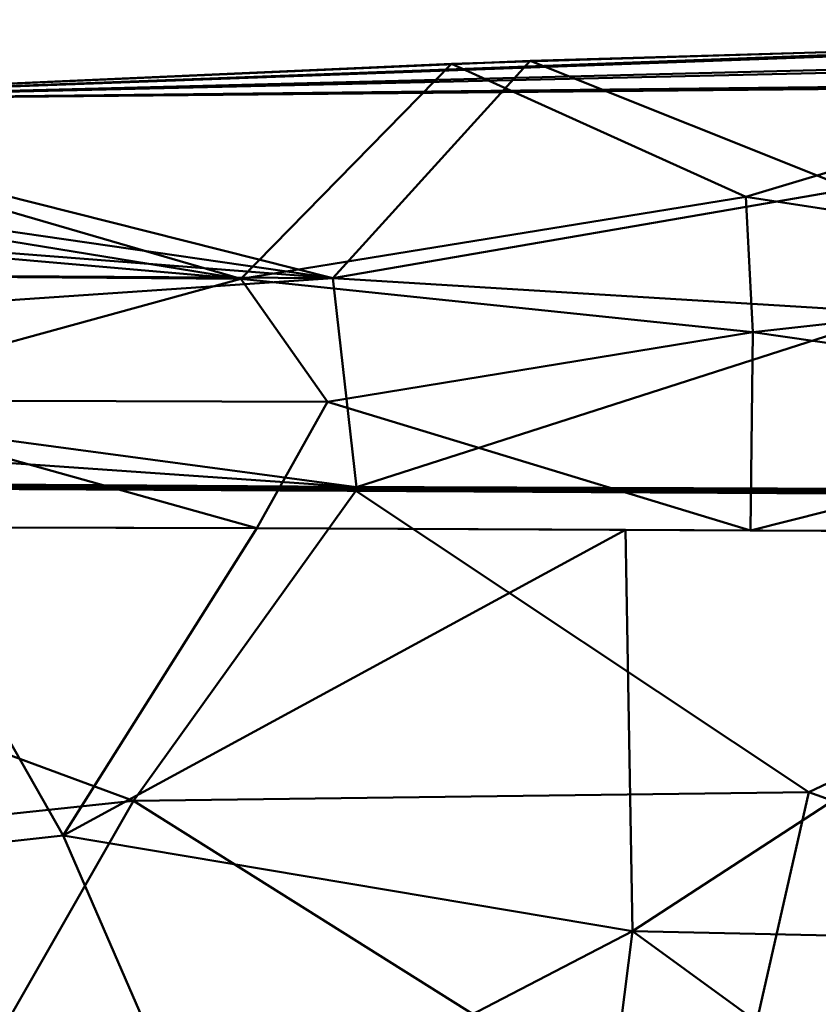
# Model space of a CAD drawing. Header units: millimetres. Extents: x -838 to 610, y -758 to 727.
# Tile 37 of 256: x -801 to -767, y 44 to 87. Entities that reach past the tile are written whole.
import ezdxf

# ---------------------------------------------------------------- set-up
doc = ezdxf.new("R2010")
doc.units = ezdxf.units.MM
doc.layers.add('E-LITE-EQPM', color=33, linetype='Continuous', lineweight=50)

# ---------------------------------------------------------------- blocks, each defined once
blk = doc.blocks.new('33463_33464_33504_33505_LANTAU - LANTAU-457519-_3D_')
at = {"layer": 'E-LITE-EQPM'}
mesh = blk.add_polyface(dxfattribs=at)
corners = [(-680.724, 87.306, 335.745), (-603.142, 86.191, 335.745), (-525.623, 82.847, 335.746), (-448.233, 77.278, 335.746), (-371.035, 69.486, 335.745), (-294.092, 59.48, 335.745), (-294.092, 59.48, 326.245), (-303.938, 60.886, 326.245), (-376.2, 70.078, 326.246), (-448.683, 77.317, 326.247), (-521.336, 82.597, 326.247), (-594.104, 85.916, 326.247), (-666.936, 87.271, 326.246), (-739.776, 86.66, 326.245), (-779.179, 85.51, 325.605), (-818.54, 83.786, 324.213), (-818.54, 83.786, 334.26), (-782.615, 85.383, 334.938), (-746.668, 86.501, 335.358), (-713.699, 87.105, 335.659), (-818.54, 83.786, 329.228), (-818.54, 83.786, 326.721), (-818.54, 83.786, 325.467), (-803.51, 84.445, 324.744), (-818.54, 83.786, 324.84)]
mesh.append_faces([[corners[k] for k in face] for face in [(0, 18, 19)]], dxfattribs={"vtx0": -1})
mesh.append_faces([[corners[k] for k in face] for face in [(5, 7, 4), (3, 10, 2), (10, 3, 9), (13, 20, 12), (18, 20, 17)]], dxfattribs={"vtx0": -1, "vtx1": -1})
mesh.append_faces([[corners[k] for k in face] for face in [(18, 0, 20), (20, 1, 11)]], dxfattribs={"vtx0": -1, "vtx1": -1, "vtx2": -1})
mesh.append_faces([[corners[k] for k in face] for face in [(22, 14, 23), (4, 7, 8), (3, 8, 9), (2, 10, 11), (11, 1, 2), (14, 22, 21), (20, 0, 1), (20, 11, 12)]], dxfattribs={"vtx0": -1, "vtx2": -1})
mesh.append_faces([[corners[k] for k in face] for face in [(3, 4, 8), (21, 20, 13), (13, 14, 21)]], dxfattribs={"vtx1": -1, "vtx2": -1})
mesh.append_faces([[corners[k] for k in face] for face in [(5, 6, 7), (20, 16, 17)]], dxfattribs={"vtx2": -1})
mesh.append_faces([[corners[k] for k in face] for face in [(23, 15, 24, 22)]], dxfattribs={"vtx3": -1})
mesh = blk.add_polyface(dxfattribs=at)
corners = [(-832.173, 73.012, 329.708), (-833.244, 69.137, 328.07), (-834.203, 65.236, 326.422), (-791.113, 65.133, 326.433), (-748.024, 64.932, 326.46), (-747.379, 76.14, 331.11), (-746.668, 86.501, 335.41), (-782.615, 85.383, 334.938), (-818.54, 83.786, 334.26), (-822.295, 83.109, 333.974), (-825.718, 81.53, 333.306), (-828.592, 79.198, 332.321), (-830.771, 76.296, 331.095), (-791.799, 76.005, 330.998), (-769.774, 79.588, 332.518), (-769.463, 73.676, 330.049), (-747.702, 70.536, 328.785), (-788.022, 70.638, 328.749), (-811.089, 70.711, 328.751), (-769.569, 65.032, 326.446)]
mesh.append_faces([[corners[k] for k in face] for face in [(11, 13, 10), (7, 14, 6)]], dxfattribs={"vtx0": -1, "vtx1": -1})
mesh.append_faces([[corners[k] for k in face] for face in [(19, 16, 15), (17, 18, 3), (18, 17, 13), (15, 13, 17), (13, 12, 18), (8, 10, 13), (15, 14, 13), (5, 14, 15), (7, 13, 14), (15, 17, 19)]], dxfattribs={"vtx0": -1, "vtx1": -1, "vtx2": -1})
mesh.append_faces([[corners[k] for k in face] for face in [(18, 1, 2), (18, 0, 1), (17, 3, 19), (14, 5, 6), (18, 2, 3)]], dxfattribs={"vtx0": -1, "vtx2": -1})
mesh.append_faces([[corners[k] for k in face] for face in [(4, 16, 19), (9, 10, 8)]], dxfattribs={"vtx1": -1})
mesh.append_faces([[corners[k] for k in face] for face in [(11, 12, 13), (12, 0, 18), (16, 5, 15), (7, 8, 13)]], dxfattribs={"vtx1": -1, "vtx2": -1})
mesh = blk.add_polyface(dxfattribs=at)
corners = [(-833.727, 67.235, 317.123), (-832.981, 70.131, 318.332), (-832.173, 73.012, 319.536), (-830.768, 76.301, 320.918), (-828.587, 79.202, 322.151), (-825.715, 81.532, 323.16), (-822.296, 83.108, 323.869), (-818.54, 83.786, 324.213), (-779.179, 85.51, 325.605), (-739.776, 86.66, 326.245), (-739.775, 76.703, 322.109), (-739.774, 66.747, 317.97), (-786.752, 66.925, 317.716), (-787.788, 76.037, 321.512), (-765.201, 79.926, 323.424), (-763.076, 74.525, 321.18), (-763.263, 66.836, 317.843)]
mesh.append_faces([[corners[k] for k in face] for face in [(1, 12, 0)]], dxfattribs={"vtx0": -1})
mesh.append_faces([[corners[k] for k in face] for face in [(8, 13, 7), (9, 14, 8), (3, 13, 2), (4, 13, 3)]], dxfattribs={"vtx0": -1, "vtx1": -1})
mesh.append_faces([[corners[k] for k in face] for face in [(15, 12, 13), (14, 13, 8), (14, 15, 13), (15, 14, 10), (2, 13, 12), (7, 13, 5)]], dxfattribs={"vtx0": -1, "vtx1": -1, "vtx2": -1})
mesh.append_faces([[corners[k] for k in face] for face in [(13, 4, 5), (14, 9, 10), (12, 1, 2), (15, 11, 16), (15, 16, 12)]], dxfattribs={"vtx0": -1, "vtx2": -1})
mesh.append_faces([[corners[k] for k in face] for face in [(6, 7, 5)]], dxfattribs={"vtx1": -1})
mesh.append_faces([[corners[k] for k in face] for face in [(10, 11, 15)]], dxfattribs={"vtx1": -1, "vtx2": -1})
mesh = blk.add_polyface(dxfattribs=at)
corners = [(-767.725, -87.204, 308.305), (-784.91, -75.544, 308.499), (-800.176, -61.465, 308.771), (-813.184, -45.279, 309.141), (-823.647, -27.344, 309.627), (-831.333, -8.064, 310.244), (-835.794, 10.427, 311.716), (-837.695, 29.136, 314.933), (-837.101, 47.552, 319.881), (-834.203, 65.236, 326.422), (-833.244, 69.137, 328.07), (-832.173, 73.012, 329.708), (-832.173, 73.012, 319.536), (-832.981, 70.131, 318.332), (-833.727, 67.235, 317.123), (-833.755, 67.118, 317.074), (-833.784, 67.001, 317.026), (-836.957, 48.949, 310.472), (-837.725, 30.142, 305.522), (-835.897, 11.036, 302.299), (-831.404, -7.836, 300.825), (-824.449, -25.673, 300.27), (-815.118, -42.391, 299.832), (-803.587, -57.677, 299.494), (-790.082, -71.235, 299.276), (-779.297, -79.77, 299.049), (-767.724, -87.204, 298.856), (-767.724, -87.204, 300.746), (-767.724, -87.204, 302.636), (-767.724, -87.204, 304.526), (-767.724, -87.204, 306.415), (-832.173, 73.012, 325.627)]
mesh.append_faces([[corners[k] for k in face] for face in [(17, 8, 16), (6, 19, 5), (7, 18, 6), (8, 17, 7), (14, 9, 13), (22, 4, 21), (24, 2, 23), (29, 25, 28), (3, 23, 2), (5, 21, 4), (4, 22, 3), (21, 5, 20)]], dxfattribs={"vtx0": -1, "vtx1": -1})
mesh.append_faces([[corners[k] for k in face] for face in [(30, 1, 25)]], dxfattribs={"vtx0": -1, "vtx1": -1, "vtx2": -1})
mesh.append_faces([[corners[k] for k in face] for face in [(7, 17, 18), (6, 18, 19), (31, 9, 10), (9, 15, 16), (16, 8, 9), (3, 22, 23)]], dxfattribs={"vtx0": -1, "vtx2": -1})
mesh.append_faces([[corners[k] for k in face] for face in [(0, 1, 30)]], dxfattribs={"vtx1": -1})
mesh.append_faces([[corners[k] for k in face] for face in [(19, 20, 5), (31, 12, 9), (12, 13, 9), (14, 15, 9), (24, 25, 1), (1, 2, 24), (29, 30, 25)]], dxfattribs={"vtx1": -1, "vtx2": -1})
mesh.append_faces([[corners[k] for k in face] for face in [(10, 11, 31)]], dxfattribs={"vtx2": -1})
mesh.append_faces([[corners[k] for k in face] for face in [(25, 26, 27, 28)]], dxfattribs={"vtx3": -1})
mesh = blk.add_polyface(dxfattribs=at)
corners = [(-831.404, -7.836, 300.825), (-835.897, 11.036, 302.299), (-837.725, 30.142, 305.522), (-836.957, 48.949, 310.472), (-833.784, 67.001, 317.026), (-786.781, 66.764, 317.648), (-739.774, 66.507, 317.871), (-739.774, 29.978, 306.379), (-739.774, -7.996, 301.441), (-785.59, -8.161, 301.151), (-788.686, 21.532, 304.347), (-804.593, 39.094, 308.029), (-739.774, 43.826, 310.736), (-770.776, 37.088, 307.92), (-767.025, 53.622, 312.899), (-796.482, 53.24, 312.397), (-808.499, -7.999, 300.988), (-797.044, 6.497, 302.114), (-739.774, 10.991, 303.91), (-767.091, 4.229, 302.151)]
mesh.append_faces([[corners[k] for k in face] for face in [(1, 16, 0)]], dxfattribs={"vtx0": -1})
mesh.append_faces([[corners[k] for k in face] for face in [(6, 14, 5), (4, 15, 3), (8, 19, 18)]], dxfattribs={"vtx0": -1, "vtx1": -1})
mesh.append_faces([[corners[k] for k in face] for face in [(18, 19, 10), (15, 13, 11), (11, 3, 15), (10, 13, 7), (10, 11, 13), (11, 10, 2), (12, 13, 14), (5, 14, 15), (17, 1, 10), (15, 14, 13), (17, 19, 9), (1, 17, 16), (10, 19, 17)]], dxfattribs={"vtx0": -1, "vtx1": -1, "vtx2": -1})
mesh.append_faces([[corners[k] for k in face] for face in [(13, 12, 7), (11, 2, 3), (10, 7, 18), (19, 8, 9)]], dxfattribs={"vtx0": -1, "vtx2": -1})
mesh.append_faces([[corners[k] for k in face] for face in [(1, 2, 10), (4, 5, 15), (6, 12, 14), (9, 16, 17)]], dxfattribs={"vtx1": -1, "vtx2": -1})
mesh = blk.add_polyface(dxfattribs=at)
corners = [(-801.102, 66.927, 317.487), (-800.846, 66.961, 317.506), (-800.828, 66.915, 317.487), (-801.586, 66.94, 317.484), (-801.619, 66.896, 317.466), (-802.02, 66.931, 317.473), (-800.514, 66.97, 317.515), (-800.698, 67.017, 317.54), (-799.633, 66.918, 317.507), (-799.378, 66.951, 317.526), (-799.359, 66.907, 317.507), (-800.117, 66.93, 317.505), (-800.15, 66.887, 317.486), (-800.551, 66.922, 317.494), (-799.046, 66.96, 317.535), (-799.23, 67.007, 317.558), (-801.982, 66.981, 317.495), (-802.314, 66.971, 317.485), (-802.166, 67.027, 317.521), (-801.248, 66.973, 317.504), (-801.432, 67.022, 317.53), (-799.964, 67.012, 317.549), (-799.78, 66.963, 317.524), (-799.266, 66.827, 317.482), (-799.633, 66.829, 317.478), (-799.896, 66.897, 317.494), (-800.368, 66.833, 317.468), (-800.735, 66.835, 317.463), (-800.331, 67.015, 317.544), (-801.102, 66.837, 317.458), (-801.365, 66.906, 317.474), (-801.837, 66.84, 317.448), (-802.204, 66.842, 317.444), (-801.799, 67.024, 317.526), (-799.083, 66.913, 317.514), (-799.597, 67.01, 317.554), (-801.065, 67.02, 317.535), (-802.297, 66.924, 317.466), (-800.001, 66.831, 317.473), (-801.469, 66.838, 317.453)]
mesh.append_faces([[corners[k] for k in face] for face in [(21, 11, 28), (35, 22, 21), (20, 3, 33), (36, 19, 20), (29, 2, 27), (39, 30, 29)]], dxfattribs={"vtx0": -1, "vtx1": -1})
mesh.append_faces([[corners[k] for k in face] for face in [(0, 1, 2), (3, 4, 5), (6, 1, 7), (8, 9, 10), (11, 12, 13), (14, 9, 15), (16, 17, 18), (19, 3, 20), (11, 21, 22), (22, 25, 11), (22, 9, 8), (25, 12, 11), (2, 29, 0), (6, 11, 13), (19, 30, 3), (19, 1, 0), (34, 10, 9), (9, 22, 35), (22, 8, 25), (34, 23, 10), (10, 24, 8), (30, 4, 3), (16, 3, 5), (11, 6, 28), (13, 2, 1), (13, 1, 6), (1, 19, 36), (19, 0, 30), (13, 27, 2), (29, 30, 0), (3, 16, 33), (5, 37, 17), (5, 17, 16), (5, 32, 37), (24, 25, 8), (12, 25, 38), (13, 12, 26), (4, 30, 39), (5, 4, 31)]], dxfattribs={"vtx0": -1, "vtx1": -1, "vtx2": -1})
mesh.append_faces([[corners[k] for k in face] for face in [(10, 23, 24), (6, 7, 28), (16, 18, 33), (25, 24, 38)]], dxfattribs={"vtx0": -1, "vtx2": -1})
mesh.append_faces([[corners[k] for k in face] for face in [(26, 27, 13), (31, 32, 5), (35, 15, 9), (36, 7, 1), (38, 26, 12), (39, 31, 4)]], dxfattribs={"vtx1": -1, "vtx2": -1})
mesh = blk.add_polyface(dxfattribs=at)
corners = [(-798.648, 66.921, 317.525), (-798.681, 66.879, 317.507), (-799.083, 66.913, 317.514), (-797.578, 66.95, 317.555), (-797.91, 66.941, 317.546), (-797.762, 66.998, 317.577), (-797.028, 66.993, 317.586), (-796.844, 66.943, 317.564), (-797.179, 66.912, 317.545), (-796.11, 66.94, 317.575), (-796.441, 66.931, 317.565), (-796.294, 66.988, 317.595), (-798.312, 66.953, 317.544), (-798.496, 67.003, 317.567), (-797.212, 66.87, 317.527), (-797.614, 66.904, 317.535), (-797.89, 66.898, 317.528), (-798.165, 66.908, 317.528), (-796.421, 66.889, 317.548), (-796.696, 66.899, 317.548), (-795.961, 66.811, 317.526), (-796.328, 66.813, 317.521), (-796.145, 66.894, 317.555), (-795.927, 66.986, 317.6), (-796.696, 66.814, 317.516), (-796.959, 66.88, 317.535), (-797.063, 66.816, 317.512), (-797.43, 66.818, 317.507), (-797.797, 66.82, 317.502), (-797.395, 66.995, 317.581), (-798.165, 66.822, 317.497), (-798.428, 66.888, 317.515), (-798.532, 66.824, 317.492), (-798.899, 66.826, 317.487), (-799.266, 66.827, 317.482), (-799.046, 66.96, 317.535), (-799.23, 67.007, 317.558), (-798.863, 67.005, 317.563), (-796.661, 66.99, 317.591), (-798.129, 67, 317.572), (-799.378, 66.951, 317.526)]
mesh.append_faces([[corners[k] for k in face] for face in [(6, 8, 29), (38, 7, 6), (13, 0, 37), (39, 12, 13), (24, 18, 21), (26, 25, 24)]], dxfattribs={"vtx0": -1, "vtx1": -1})
mesh.append_faces([[corners[k] for k in face] for face in [(0, 1, 2), (3, 4, 5), (6, 7, 8), (9, 10, 11), (12, 0, 13), (8, 14, 15), (4, 16, 17), (18, 19, 10), (18, 24, 19), (25, 26, 14), (7, 10, 19), (25, 14, 8), (3, 8, 15), (31, 32, 1), (12, 4, 17), (22, 18, 10), (22, 10, 9), (10, 7, 38), (7, 19, 25), (22, 21, 18), (7, 25, 8), (31, 1, 0), (35, 0, 2), (8, 3, 29), (15, 16, 4), (15, 4, 3), (4, 12, 39), (12, 17, 31), (15, 28, 16), (16, 30, 17), (0, 35, 37), (2, 40, 35), (24, 25, 19), (15, 14, 27), (12, 31, 0), (30, 31, 17), (2, 1, 33)]], dxfattribs={"vtx0": -1, "vtx1": -1, "vtx2": -1})
mesh.append_faces([[corners[k] for k in face] for face in [(9, 11, 23), (3, 5, 29), (16, 28, 30), (35, 36, 37), (31, 30, 32)]], dxfattribs={"vtx0": -1, "vtx2": -1})
mesh.append_faces([[corners[k] for k in face] for face in [(20, 21, 22), (27, 28, 15), (33, 34, 2), (38, 11, 10), (39, 5, 4), (26, 27, 14), (32, 33, 1)]], dxfattribs={"vtx1": -1, "vtx2": -1})
mesh = blk.add_polyface(dxfattribs=at)
corners = [(-795.56, 66.983, 317.604), (-795.376, 66.933, 317.583), (-795.71, 66.902, 317.565), (-794.642, 66.93, 317.594), (-794.973, 66.921, 317.585), (-794.826, 66.978, 317.614), (-795.743, 66.862, 317.548), (-796.145, 66.894, 317.555), (-794.092, 66.973, 317.623), (-793.909, 66.923, 317.603), (-794.241, 66.893, 317.585), (-793.175, 66.92, 317.614), (-793.505, 66.912, 317.605), (-793.358, 66.969, 317.632), (-794.274, 66.853, 317.568), (-794.676, 66.885, 317.575), (-794.952, 66.88, 317.568), (-795.227, 66.89, 317.568), (-793.484, 66.871, 317.588), (-793.758, 66.881, 317.588), (-793.024, 66.796, 317.565), (-793.391, 66.798, 317.56), (-793.207, 66.876, 317.594), (-792.991, 66.966, 317.637), (-793.758, 66.8, 317.555), (-792.772, 66.883, 317.605), (-794.021, 66.862, 317.576), (-794.492, 66.803, 317.546), (-794.86, 66.805, 317.541), (-794.459, 66.976, 317.618), (-795.227, 66.807, 317.536), (-795.49, 66.871, 317.556), (-796.11, 66.94, 317.575), (-795.927, 66.986, 317.6), (-793.725, 66.971, 317.628), (-795.193, 66.981, 317.609), (-792.805, 66.845, 317.588), (-794.125, 66.801, 317.55), (-795.594, 66.809, 317.531), (-795.961, 66.811, 317.526)]
mesh.append_faces([[corners[k] for k in face] for face in [(8, 10, 29), (0, 2, 33), (34, 9, 8), (35, 1, 0), (24, 18, 21), (37, 26, 24), (30, 16, 28), (38, 31, 30)]], dxfattribs={"vtx0": -1, "vtx1": -1})
mesh.append_faces([[corners[k] for k in face] for face in [(0, 1, 2), (3, 4, 5), (2, 6, 7), (8, 9, 10), (11, 12, 13), (10, 14, 15), (4, 16, 17), (18, 19, 12), (18, 24, 19), (11, 25, 22), (9, 26, 10), (9, 12, 19), (26, 14, 10), (16, 30, 17), (3, 10, 15), (1, 31, 2), (1, 4, 17), (31, 6, 2), (32, 2, 7), (25, 11, 23), (22, 18, 12), (22, 12, 11), (12, 9, 34), (9, 19, 26), (22, 21, 18), (24, 26, 19), (10, 3, 29), (15, 16, 4), (15, 4, 3), (4, 1, 35), (1, 17, 31), (15, 28, 16), (30, 31, 17), (2, 32, 33), (22, 36, 20), (14, 26, 37), (15, 14, 27), (6, 31, 38), (7, 6, 39)]], dxfattribs={"vtx0": -1, "vtx1": -1, "vtx2": -1})
mesh.append_faces([[corners[k] for k in face] for face in [(11, 13, 23), (3, 5, 29)]], dxfattribs={"vtx0": -1, "vtx2": -1})
mesh.append_faces([[corners[k] for k in face] for face in [(20, 21, 22), (27, 28, 15), (34, 13, 12), (35, 5, 4), (37, 27, 14), (38, 39, 6)]], dxfattribs={"vtx1": -1, "vtx2": -1})
mesh = blk.add_polyface(dxfattribs=at)
corners = [(-789.834, 66.865, 317.643), (-789.867, 66.827, 317.627), (-790.27, 66.858, 317.633), (-792.624, 66.964, 317.642), (-792.441, 66.912, 317.622), (-792.772, 66.883, 317.605), (-792.289, 66.872, 317.607), (-792.037, 66.902, 317.624), (-792.015, 66.862, 317.607), (-792.805, 66.845, 317.588), (-793.207, 66.876, 317.594), (-790.82, 66.862, 317.627), (-790.568, 66.892, 317.643), (-790.546, 66.853, 317.627), (-791.707, 66.91, 317.633), (-791.89, 66.959, 317.651), (-791.303, 66.874, 317.624), (-791.336, 66.836, 317.607), (-791.738, 66.867, 317.614), (-790.239, 66.9, 317.652), (-790.422, 66.949, 317.669), (-791.156, 66.954, 317.66), (-790.973, 66.903, 317.641), (-790.086, 66.781, 317.604), (-790.453, 66.783, 317.599), (-790.055, 66.947, 317.674), (-790.82, 66.785, 317.594), (-791.083, 66.844, 317.615), (-791.188, 66.787, 317.589), (-791.555, 66.789, 317.585), (-791.922, 66.79, 317.58), (-791.523, 66.956, 317.655), (-789.688, 66.944, 317.679), (-792.289, 66.792, 317.575), (-792.552, 66.853, 317.595), (-792.656, 66.794, 317.57), (-792.991, 66.966, 317.637), (-790.789, 66.952, 317.665), (-792.257, 66.961, 317.646), (-789.719, 66.779, 317.609), (-793.024, 66.796, 317.565)]
mesh.append_faces([[corners[k] for k in face] for face in [(32, 0, 25), (21, 16, 31), (3, 5, 36), (37, 22, 21), (38, 4, 3), (26, 13, 24), (28, 27, 26)]], dxfattribs={"vtx0": -1, "vtx1": -1})
mesh.append_faces([[corners[k] for k in face] for face in [(0, 1, 2), (3, 4, 5), (6, 7, 8), (5, 9, 10), (11, 12, 13), (14, 7, 15), (16, 17, 18), (19, 12, 20), (16, 21, 22), (13, 26, 11), (19, 0, 2), (27, 28, 17), (22, 12, 11), (27, 17, 16), (14, 16, 18), (34, 35, 9), (4, 7, 6), (34, 9, 5), (0, 19, 25), (2, 13, 12), (2, 12, 19), (12, 22, 37), (22, 11, 27), (2, 24, 13), (22, 27, 16), (16, 14, 31), (18, 8, 7), (18, 7, 14), (7, 4, 38), (4, 6, 34), (18, 30, 8), (8, 33, 6), (2, 1, 23), (26, 27, 11), (18, 17, 29), (4, 34, 5), (33, 34, 6)]], dxfattribs={"vtx0": -1, "vtx1": -1, "vtx2": -1})
mesh.append_faces([[corners[k] for k in face] for face in [(19, 20, 25), (14, 15, 31), (8, 30, 33), (34, 33, 35)]], dxfattribs={"vtx0": -1, "vtx2": -1})
mesh.append_faces([[corners[k] for k in face] for face in [(23, 24, 2), (29, 30, 18), (37, 20, 12), (38, 15, 7), (39, 23, 1), (28, 29, 17), (35, 40, 9)]], dxfattribs={"vtx1": -1, "vtx2": -1})
mesh = blk.add_polyface(dxfattribs=at)
corners = [(-787.883, 66.844, 317.664), (-787.632, 66.873, 317.68), (-787.608, 66.835, 317.665), (-788.771, 66.89, 317.67), (-789.1, 66.882, 317.662), (-788.954, 66.939, 317.688), (-788.22, 66.935, 317.697), (-788.037, 66.883, 317.678), (-788.365, 66.855, 317.662), (-786.896, 66.846, 317.68), (-786.928, 66.81, 317.664), (-787.332, 66.84, 317.671), (-787.303, 66.881, 317.689), (-787.486, 66.93, 317.706), (-786.569, 66.873, 317.697), (-786.752, 66.925, 317.716), (-788.398, 66.818, 317.646), (-788.801, 66.849, 317.652), (-789.077, 66.844, 317.646), (-789.352, 66.853, 317.646), (-789.505, 66.893, 317.66), (-789.834, 66.865, 317.643), (-789.688, 66.944, 317.679), (-787.148, 66.766, 317.643), (-787.515, 66.768, 317.638), (-787.119, 66.927, 317.711), (-786.676, 66.818, 317.672), (-787.883, 66.77, 317.633), (-788.145, 66.827, 317.653), (-788.617, 66.774, 317.623), (-788.984, 66.776, 317.619), (-788.587, 66.937, 317.692), (-789.351, 66.777, 317.614), (-789.614, 66.836, 317.634), (-789.867, 66.827, 317.627), (-787.853, 66.932, 317.702), (-789.321, 66.942, 317.683), (-786.781, 66.764, 317.648), (-788.25, 66.772, 317.628), (-789.719, 66.779, 317.609)]
mesh.append_faces([[corners[k] for k in face] for face in [(15, 9, 25), (6, 8, 31), (35, 7, 6), (36, 20, 22), (32, 18, 30), (39, 33, 32)]], dxfattribs={"vtx0": -1, "vtx1": -1})
mesh.append_faces([[corners[k] for k in face] for face in [(0, 1, 2), (3, 4, 5), (6, 7, 8), (9, 10, 11), (12, 1, 13), (14, 9, 15), (8, 16, 17), (4, 18, 19), (20, 21, 22), (26, 10, 9), (12, 9, 11), (7, 28, 8), (7, 1, 0), (28, 16, 8), (18, 32, 19), (3, 8, 17), (20, 33, 21), (20, 4, 19), (33, 34, 21), (9, 12, 25), (11, 2, 1), (11, 1, 12), (1, 7, 35), (7, 0, 28), (11, 24, 2), (2, 27, 0), (8, 3, 31), (17, 18, 4), (17, 4, 3), (4, 20, 36), (20, 19, 33), (17, 30, 18), (32, 33, 19), (10, 26, 37), (11, 10, 23), (27, 28, 0), (16, 28, 38), (17, 16, 29), (34, 33, 39)]], dxfattribs={"vtx0": -1, "vtx1": -1, "vtx2": -1})
mesh.append_faces([[corners[k] for k in face] for face in [(12, 13, 25), (2, 24, 27), (3, 5, 31), (28, 27, 38)]], dxfattribs={"vtx0": -1, "vtx2": -1})
mesh.append_faces([[corners[k] for k in face] for face in [(23, 24, 11), (29, 30, 17), (35, 13, 1), (36, 5, 4), (37, 23, 10), (38, 29, 16)]], dxfattribs={"vtx1": -1, "vtx2": -1})
mesh = blk.add_polyface(dxfattribs=at)
corners = [(-785.284, 66.919, 317.724), (-785.101, 66.863, 317.714), (-785.427, 66.837, 317.698), (-783.958, 66.828, 317.716), (-783.99, 66.792, 317.701), (-784.394, 66.822, 317.707), (-784.945, 66.826, 317.701), (-784.695, 66.854, 317.716), (-784.67, 66.817, 317.701), (-785.835, 66.871, 317.707), (-786.164, 66.863, 317.698), (-786.018, 66.922, 317.72), (-785.459, 66.801, 317.683), (-785.863, 66.831, 317.689), (-786.139, 66.826, 317.683), (-786.414, 66.835, 317.683), (-784.367, 66.861, 317.724), (-784.55, 66.917, 317.727), (-783.633, 66.854, 317.732), (-783.816, 66.914, 317.731), (-783.738, 66.8, 317.708), (-783.843, 66.748, 317.662), (-784.21, 66.75, 317.66), (-784.578, 66.752, 317.658), (-784.183, 66.915, 317.729), (-784.945, 66.754, 317.656), (-785.207, 66.809, 317.69), (-785.679, 66.758, 317.653), (-786.046, 66.76, 317.651), (-785.651, 66.921, 317.722), (-786.414, 66.762, 317.649), (-786.569, 66.873, 317.697), (-786.676, 66.818, 317.672), (-786.896, 66.846, 317.68), (-783.449, 66.912, 317.733), (-784.917, 66.918, 317.726), (-786.385, 66.924, 317.718), (-786.752, 66.925, 317.716), (-783.476, 66.746, 317.663), (-785.312, 66.756, 317.655), (-786.781, 66.764, 317.648)]
mesh.append_faces([[corners[k] for k in face] for face in [(19, 3, 24), (0, 2, 29), (34, 18, 19), (35, 1, 0), (36, 31, 37), (21, 20, 38), (25, 8, 23), (39, 26, 25), (30, 14, 28), (40, 32, 30)]], dxfattribs={"vtx0": -1, "vtx1": -1})
mesh.append_faces([[corners[k] for k in face] for face in [(0, 1, 2), (3, 4, 5), (6, 7, 8), (9, 10, 11), (2, 12, 13), (10, 14, 15), (16, 7, 17), (18, 3, 19), (20, 21, 4), (20, 4, 3), (8, 25, 6), (16, 3, 5), (1, 26, 2), (1, 7, 6), (26, 12, 2), (14, 30, 15), (9, 2, 13), (31, 32, 33), (31, 10, 15), (18, 20, 3), (3, 16, 24), (5, 8, 7), (5, 7, 16), (7, 1, 35), (1, 6, 26), (5, 23, 8), (25, 26, 6), (2, 9, 29), (13, 14, 10), (13, 10, 9), (10, 31, 36), (31, 15, 32), (13, 28, 14), (30, 32, 15), (5, 4, 22), (12, 26, 39), (13, 12, 27)]], dxfattribs={"vtx0": -1, "vtx1": -1, "vtx2": -1})
mesh.append_faces([[corners[k] for k in face] for face in [(16, 17, 24), (9, 11, 29)]], dxfattribs={"vtx0": -1, "vtx2": -1})
mesh.append_faces([[corners[k] for k in face] for face in [(22, 23, 5), (27, 28, 13), (35, 17, 7), (36, 11, 10), (21, 22, 4), (39, 27, 12)]], dxfattribs={"vtx1": -1, "vtx2": -1})
mesh = blk.add_polyface(dxfattribs=at)
corners = [(-782.899, 66.852, 317.742), (-783.227, 66.844, 317.734), (-783.082, 66.911, 317.735), (-780.88, 66.903, 317.747), (-780.697, 66.835, 317.766), (-781.019, 66.81, 317.75), (-782.348, 66.908, 317.739), (-782.165, 66.845, 317.749), (-782.488, 66.819, 317.733), (-781.052, 66.775, 317.735), (-781.456, 66.804, 317.742), (-781.431, 66.843, 317.759), (-781.759, 66.835, 317.751), (-781.614, 66.905, 317.743), (-782.521, 66.784, 317.718), (-782.925, 66.813, 317.725), (-783.201, 66.808, 317.719), (-783.476, 66.817, 317.719), (-781.732, 66.799, 317.736), (-782.007, 66.808, 317.736), (-780.8, 66.783, 317.742), (-780.29, 66.826, 317.767), (-780.538, 66.799, 317.752), (-781.272, 66.734, 317.674), (-781.64, 66.736, 317.672), (-781.247, 66.904, 317.745), (-782.007, 66.738, 317.67), (-782.269, 66.791, 317.725), (-782.741, 66.742, 317.667), (-783.109, 66.744, 317.665), (-782.715, 66.91, 317.737), (-783.476, 66.746, 317.663), (-783.633, 66.854, 317.732), (-780.513, 66.901, 317.749), (-781.981, 66.907, 317.741), (-783.449, 66.912, 317.733), (-783.738, 66.8, 317.708), (-780.538, 66.73, 317.677), (-780.905, 66.732, 317.676), (-782.374, 66.74, 317.669)]
mesh.append_faces([[corners[k] for k in face] for face in [(3, 5, 25), (6, 8, 30), (33, 4, 3), (34, 7, 6), (31, 16, 29)]], dxfattribs={"vtx0": -1, "vtx1": -1})
mesh.append_faces([[corners[k] for k in face] for face in [(0, 1, 2), (3, 4, 5), (6, 7, 8), (5, 9, 10), (11, 12, 13), (8, 14, 15), (1, 16, 17), (18, 19, 12), (4, 20, 5), (4, 21, 22), (20, 9, 5), (11, 5, 10), (7, 27, 8), (7, 12, 19), (27, 14, 8), (16, 31, 17), (0, 8, 15), (32, 1, 17), (4, 22, 20), (5, 11, 25), (10, 18, 12), (10, 12, 11), (12, 7, 34), (7, 19, 27), (10, 24, 18), (18, 26, 19), (8, 0, 30), (15, 16, 1), (15, 1, 0), (1, 32, 35), (32, 17, 36), (15, 29, 16), (37, 20, 22), (9, 20, 38), (10, 9, 23), (26, 27, 19), (14, 27, 39), (15, 14, 28), (31, 36, 17)]], dxfattribs={"vtx0": -1, "vtx1": -1, "vtx2": -1})
mesh.append_faces([[corners[k] for k in face] for face in [(11, 13, 25), (18, 24, 26), (0, 2, 30), (20, 37, 38), (27, 26, 39)]], dxfattribs={"vtx0": -1, "vtx2": -1})
mesh.append_faces([[corners[k] for k in face] for face in [(23, 24, 10), (28, 29, 15), (34, 13, 12), (35, 2, 1), (38, 23, 9), (39, 28, 14)]], dxfattribs={"vtx1": -1, "vtx2": -1})
mesh = blk.add_polyface(dxfattribs=at)
corners = [(-779.412, 66.897, 317.755), (-779.229, 66.826, 317.782), (-779.55, 66.801, 317.767), (-778.081, 66.792, 317.782), (-778.113, 66.757, 317.767), (-778.518, 66.786, 317.774), (-777.6, 66.782, 317.784), (-777.353, 66.808, 317.799), (-777.325, 66.773, 317.784), (-779.069, 66.79, 317.769), (-778.822, 66.817, 317.783), (-778.794, 66.782, 317.769), (-779.963, 66.834, 317.775), (-780.29, 66.826, 317.767), (-780.146, 66.9, 317.751), (-779.583, 66.766, 317.751), (-779.987, 66.795, 317.758), (-780.263, 66.791, 317.753), (-780.538, 66.799, 317.752), (-778.495, 66.825, 317.791), (-778.678, 66.894, 317.759), (-777.761, 66.817, 317.797), (-777.944, 66.891, 317.763), (-777.861, 66.765, 317.774), (-778.334, 66.718, 317.688), (-778.702, 66.72, 317.686), (-778.311, 66.893, 317.761), (-779.069, 66.722, 317.684), (-779.33, 66.774, 317.758), (-779.803, 66.726, 317.681), (-780.171, 66.728, 317.679), (-779.779, 66.898, 317.753), (-780.538, 66.73, 317.677), (-777.577, 66.89, 317.765), (-777.6, 66.714, 317.691), (-779.045, 66.896, 317.757), (-780.697, 66.835, 317.766), (-780.513, 66.901, 317.749), (-777.967, 66.716, 317.689), (-779.436, 66.724, 317.682)]
mesh.append_faces([[corners[k] for k in face] for face in [(22, 3, 26), (0, 2, 31), (33, 21, 22), (35, 1, 0), (27, 11, 25), (39, 28, 27)]], dxfattribs={"vtx0": -1, "vtx1": -1})
mesh.append_faces([[corners[k] for k in face] for face in [(0, 1, 2), (3, 4, 5), (6, 7, 8), (9, 10, 11), (12, 13, 14), (2, 15, 16), (13, 17, 18), (19, 10, 20), (21, 3, 22), (21, 23, 3), (21, 7, 6), (23, 4, 3), (11, 27, 9), (19, 3, 5), (1, 28, 2), (1, 10, 9), (28, 15, 2), (12, 2, 16), (7, 21, 33), (21, 6, 23), (8, 34, 6), (3, 19, 26), (5, 11, 10), (5, 10, 19), (10, 1, 35), (1, 9, 28), (5, 25, 11), (27, 28, 9), (2, 12, 31), (16, 17, 13), (16, 13, 12), (13, 36, 37), (16, 30, 17), (17, 32, 18), (34, 23, 6), (4, 23, 38), (5, 4, 24), (15, 28, 39), (16, 15, 29)]], dxfattribs={"vtx0": -1, "vtx1": -1, "vtx2": -1})
mesh.append_faces([[corners[k] for k in face] for face in [(19, 20, 26), (12, 14, 31), (17, 30, 32), (23, 34, 38)]], dxfattribs={"vtx0": -1, "vtx2": -1})
mesh.append_faces([[corners[k] for k in face] for face in [(24, 25, 5), (29, 30, 16), (35, 20, 10), (37, 14, 13), (38, 24, 4), (39, 29, 15)]], dxfattribs={"vtx1": -1, "vtx2": -1})
mesh = blk.add_polyface(dxfattribs=at)
corners = [(-775.143, 66.775, 317.813), (-775.175, 66.74, 317.798), (-775.58, 66.769, 317.805), (-777.026, 66.816, 317.806), (-777.353, 66.808, 317.799), (-777.21, 66.889, 317.767), (-776.131, 66.773, 317.8), (-775.885, 66.8, 317.814), (-775.856, 66.765, 317.799), (-776.612, 66.783, 317.798), (-776.644, 66.749, 317.783), (-777.049, 66.777, 317.79), (-774.417, 66.791, 317.828), (-774.387, 66.756, 317.814), (-774.662, 66.764, 317.814), (-775.558, 66.807, 317.821), (-775.742, 66.883, 317.775), (-774.824, 66.8, 317.827), (-775.008, 66.88, 317.779), (-776.476, 66.886, 317.771), (-776.293, 66.809, 317.813), (-774.295, 66.696, 317.707), (-774.662, 66.698, 317.705), (-774.923, 66.748, 317.804), (-775.397, 66.702, 317.702), (-775.764, 66.704, 317.7), (-775.375, 66.882, 317.777), (-776.131, 66.706, 317.698), (-776.392, 66.757, 317.789), (-776.866, 66.71, 317.695), (-777.233, 66.712, 317.693), (-776.843, 66.887, 317.769), (-777.325, 66.773, 317.784), (-777.6, 66.714, 317.691), (-774.111, 66.76, 317.819), (-774.641, 66.879, 317.781), (-774.274, 66.878, 317.783), (-776.109, 66.885, 317.773), (-777.577, 66.89, 317.765), (-775.029, 66.7, 317.703), (-776.498, 66.708, 317.696)]
mesh.append_faces([[corners[k] for k in face] for face in [(18, 0, 26), (19, 9, 31), (35, 17, 18), (37, 20, 19)]], dxfattribs={"vtx0": -1, "vtx1": -1})
mesh.append_faces([[corners[k] for k in face] for face in [(0, 1, 2), (3, 4, 5), (6, 7, 8), (9, 10, 11), (12, 13, 14), (15, 7, 16), (17, 0, 18), (9, 19, 20), (17, 23, 0), (17, 12, 14), (23, 1, 0), (15, 0, 2), (20, 28, 9), (20, 7, 6), (28, 10, 9), (3, 9, 11), (34, 13, 12), (12, 17, 35), (17, 14, 23), (13, 22, 14), (0, 15, 26), (2, 8, 7), (2, 7, 15), (7, 20, 37), (20, 6, 28), (2, 25, 8), (8, 27, 6), (9, 3, 31), (11, 32, 4), (11, 4, 3), (11, 30, 32), (22, 23, 14), (1, 23, 39), (2, 1, 24), (27, 28, 6), (10, 28, 40), (11, 10, 29)]], dxfattribs={"vtx0": -1, "vtx1": -1, "vtx2": -1})
mesh.append_faces([[corners[k] for k in face] for face in [(13, 21, 22), (15, 16, 26), (8, 25, 27), (3, 5, 31), (32, 30, 33), (23, 22, 39), (28, 27, 40)]], dxfattribs={"vtx0": -1, "vtx2": -1})
mesh.append_faces([[corners[k] for k in face] for face in [(24, 25, 2), (29, 30, 11), (35, 36, 12), (37, 16, 7), (38, 5, 4), (39, 24, 1), (40, 29, 10)]], dxfattribs={"vtx1": -1, "vtx2": -1})
mesh = blk.add_polyface(dxfattribs=at)
corners = [(-772.072, 66.869, 317.795), (-771.888, 66.784, 317.855), (-772.205, 66.758, 317.84), (-771.724, 66.748, 317.841), (-771.48, 66.775, 317.856), (-771.45, 66.739, 317.841), (-774.09, 66.799, 317.836), (-774.417, 66.791, 317.828), (-774.274, 66.878, 317.783), (-772.237, 66.723, 317.825), (-772.642, 66.752, 317.833), (-773.54, 66.875, 317.787), (-773.356, 66.792, 317.841), (-773.674, 66.766, 317.827), (-772.622, 66.791, 317.849), (-772.948, 66.783, 317.842), (-772.806, 66.872, 317.791), (-771.154, 66.783, 317.863), (-771.338, 66.866, 317.799), (-773.706, 66.732, 317.812), (-774.111, 66.76, 317.819), (-772.919, 66.748, 317.828), (-773.193, 66.756, 317.828), (-771.357, 66.68, 317.721), (-771.724, 66.682, 317.719), (-771.985, 66.731, 317.831), (-772.459, 66.686, 317.716), (-772.826, 66.688, 317.714), (-772.439, 66.871, 317.793), (-773.193, 66.69, 317.712), (-773.454, 66.74, 317.818), (-773.56, 66.692, 317.71), (-773.928, 66.694, 317.709), (-774.295, 66.696, 317.707), (-773.907, 66.876, 317.785), (-771.173, 66.744, 317.846), (-771.705, 66.868, 317.797), (-773.173, 66.873, 317.789), (-774.387, 66.756, 317.814), (-772.091, 66.684, 317.717)]
mesh.append_faces([[corners[k] for k in face] for face in [(0, 2, 28), (11, 13, 34), (36, 1, 0), (37, 12, 11), (29, 21, 27), (31, 30, 29)]], dxfattribs={"vtx0": -1, "vtx1": -1})
mesh.append_faces([[corners[k] for k in face] for face in [(0, 1, 2), (3, 4, 5), (6, 7, 8), (2, 9, 10), (11, 12, 13), (14, 15, 16), (17, 4, 18), (13, 19, 20), (21, 22, 15), (1, 25, 2), (1, 4, 3), (25, 9, 2), (21, 29, 22), (14, 2, 10), (30, 31, 19), (12, 15, 22), (30, 19, 13), (6, 13, 20), (35, 5, 4), (35, 4, 17), (4, 1, 36), (1, 3, 25), (35, 23, 5), (5, 24, 3), (2, 14, 28), (10, 21, 15), (10, 15, 14), (15, 12, 37), (12, 22, 30), (10, 27, 21), (12, 30, 13), (13, 6, 34), (20, 7, 6), (20, 33, 38), (24, 25, 3), (9, 25, 39), (10, 9, 26), (29, 30, 22), (20, 19, 32)]], dxfattribs={"vtx0": -1, "vtx1": -1, "vtx2": -1})
mesh.append_faces([[corners[k] for k in face] for face in [(5, 23, 24), (14, 16, 28), (6, 8, 34), (25, 24, 39)]], dxfattribs={"vtx0": -1, "vtx2": -1})
mesh.append_faces([[corners[k] for k in face] for face in [(26, 27, 10), (32, 33, 20), (36, 18, 4), (37, 16, 15), (39, 26, 9), (31, 32, 19)]], dxfattribs={"vtx1": -1, "vtx2": -1})
mesh = blk.add_polyface(dxfattribs=at)
corners = [(-769.266, 66.742, 317.865), (-769.298, 66.707, 317.85), (-769.705, 66.736, 317.858), (-768.787, 66.732, 317.866), (-768.543, 66.759, 317.88), (-768.512, 66.723, 317.865), (-770.255, 66.74, 317.854), (-770.012, 66.767, 317.868), (-769.981, 66.731, 317.854), (-770.736, 66.75, 317.853), (-770.767, 66.715, 317.838), (-771.173, 66.744, 317.846), (-768.218, 66.767, 317.887), (-768.402, 66.855, 317.815), (-769.686, 66.775, 317.875), (-769.87, 66.861, 317.807), (-768.952, 66.768, 317.88), (-769.136, 66.858, 317.811), (-770.604, 66.864, 317.803), (-770.42, 66.776, 317.868), (-768.052, 66.662, 317.737), (-768.419, 66.664, 317.735), (-768.236, 66.728, 317.87), (-768.035, 66.854, 317.817), (-768.786, 66.666, 317.733), (-767.797, 66.734, 317.877), (-769.047, 66.714, 317.856), (-769.521, 66.67, 317.73), (-769.888, 66.672, 317.728), (-769.503, 66.859, 317.809), (-770.255, 66.674, 317.726), (-770.516, 66.723, 317.844), (-770.99, 66.678, 317.723), (-771.357, 66.68, 317.721), (-771.154, 66.783, 317.863), (-771.338, 66.866, 317.799), (-770.971, 66.865, 317.801), (-768.769, 66.857, 317.813), (-770.237, 66.862, 317.805), (-769.153, 66.668, 317.731), (-770.622, 66.676, 317.724)]
mesh.append_faces([[corners[k] for k in face] for face in [(17, 0, 29), (18, 9, 36), (37, 16, 17), (38, 19, 18), (24, 5, 21), (39, 26, 24), (30, 8, 28), (40, 31, 30)]], dxfattribs={"vtx0": -1, "vtx1": -1})
mesh.append_faces([[corners[k] for k in face] for face in [(0, 1, 2), (3, 4, 5), (6, 7, 8), (9, 10, 11), (12, 4, 13), (14, 7, 15), (16, 0, 17), (9, 18, 19), (5, 24, 3), (12, 25, 22), (16, 26, 0), (16, 4, 3), (26, 1, 0), (8, 30, 6), (14, 0, 2), (19, 31, 9), (19, 7, 6), (31, 10, 9), (34, 9, 11), (22, 5, 4), (22, 4, 12), (4, 16, 37), (16, 3, 26), (22, 21, 5), (24, 26, 3), (0, 14, 29), (2, 8, 7), (2, 7, 14), (7, 19, 38), (19, 6, 31), (2, 28, 8), (30, 31, 6), (9, 34, 36), (1, 26, 39), (2, 1, 27), (10, 31, 40), (11, 10, 32)]], dxfattribs={"vtx0": -1, "vtx1": -1, "vtx2": -1})
mesh.append_faces([[corners[k] for k in face] for face in [(12, 13, 23), (14, 15, 29), (34, 35, 36)]], dxfattribs={"vtx0": -1, "vtx2": -1})
mesh.append_faces([[corners[k] for k in face] for face in [(20, 21, 22), (27, 28, 2), (32, 33, 11), (37, 13, 4), (38, 15, 7), (39, 27, 1), (40, 32, 10)]], dxfattribs={"vtx1": -1, "vtx2": -1})
mesh = blk.add_polyface(dxfattribs=at)
corners = [(-766.328, 66.726, 317.888), (-766.36, 66.69, 317.872), (-766.767, 66.72, 317.881), (-765.282, 66.753, 317.909), (-765.607, 66.745, 317.902), (-765.465, 66.844, 317.831), (-767.317, 66.724, 317.877), (-767.075, 66.752, 317.892), (-767.043, 66.715, 317.876), (-767.797, 66.734, 317.877), (-767.829, 66.698, 317.862), (-768.236, 66.728, 317.87), (-764.86, 66.719, 317.898), (-764.89, 66.682, 317.882), (-765.298, 66.712, 317.891), (-765.574, 66.707, 317.887), (-765.849, 66.716, 317.888), (-766.75, 66.76, 317.898), (-766.934, 66.85, 317.823), (-766.016, 66.753, 317.902), (-766.2, 66.847, 317.827), (-767.668, 66.852, 317.819), (-767.484, 66.76, 317.891), (-765.114, 66.646, 317.75), (-765.481, 66.648, 317.749), (-765.098, 66.843, 317.833), (-765.848, 66.65, 317.747), (-766.109, 66.698, 317.878), (-766.216, 66.652, 317.745), (-766.583, 66.654, 317.744), (-766.95, 66.656, 317.742), (-766.567, 66.848, 317.825), (-767.317, 66.658, 317.74), (-767.578, 66.706, 317.867), (-767.685, 66.66, 317.738), (-768.035, 66.854, 317.817), (-765.832, 66.846, 317.829), (-767.301, 66.851, 317.821), (-768.218, 66.767, 317.887), (-768.052, 66.662, 317.737)]
mesh.append_faces([[corners[k] for k in face] for face in [(20, 0, 31), (21, 9, 35), (36, 19, 20), (37, 22, 21), (32, 8, 30), (34, 33, 32)]], dxfattribs={"vtx0": -1, "vtx1": -1})
mesh.append_faces([[corners[k] for k in face] for face in [(0, 1, 2), (3, 4, 5), (6, 7, 8), (9, 10, 11), (12, 13, 14), (4, 15, 16), (17, 7, 18), (19, 0, 20), (9, 21, 22), (3, 12, 14), (27, 28, 1), (19, 4, 16), (27, 1, 0), (8, 32, 6), (17, 0, 2), (33, 34, 10), (22, 7, 6), (33, 10, 9), (12, 3, 25), (14, 15, 4), (14, 4, 3), (4, 19, 36), (19, 16, 27), (14, 24, 15), (15, 26, 16), (0, 17, 31), (2, 8, 7), (2, 7, 17), (7, 22, 37), (22, 6, 33), (2, 30, 8), (22, 33, 9), (9, 38, 35), (14, 13, 23), (19, 27, 0), (26, 27, 16), (2, 1, 29), (32, 33, 6), (11, 10, 39)]], dxfattribs={"vtx0": -1, "vtx1": -1, "vtx2": -1})
mesh.append_faces([[corners[k] for k in face] for face in [(3, 5, 25), (15, 24, 26), (17, 18, 31), (27, 26, 28)]], dxfattribs={"vtx0": -1, "vtx2": -1})
mesh.append_faces([[corners[k] for k in face] for face in [(23, 24, 14), (29, 30, 2), (36, 5, 4), (37, 18, 7), (28, 29, 1), (34, 39, 10)]], dxfattribs={"vtx1": -1, "vtx2": -1})
mesh = blk.add_polyface(dxfattribs=at)
corners = [(-834.203, 65.236, 326.422), (-837.101, 47.552, 319.881), (-837.695, 29.136, 314.933), (-835.794, 10.427, 311.716), (-831.333, -8.064, 310.244), (-790.832, -8.133, 310.275), (-750.331, -8.26, 310.355), (-749.277, 29.057, 315.103), (-748.024, 64.932, 326.46), (-791.113, 65.133, 326.433), (-793.508, 37.806, 317.093), (-807.192, 20.626, 313.28), (-749.913, 6.545, 312.239), (-777.721, 23.724, 313.911), (-787.663, 8.298, 311.517), (-807.202, 65.171, 326.429), (-799.563, 51.724, 321.304), (-748.65, 46.995, 320.781), (-775.024, 65.058, 326.443), (-774.722, 47.555, 319.983), (-812.01, 7.258, 311.363)]
mesh.append_faces([[corners[k] for k in face] for face in [(3, 11, 2), (9, 16, 18), (18, 19, 8), (2, 10, 1), (17, 19, 7)]], dxfattribs={"vtx0": -1, "vtx1": -1})
mesh.append_faces([[corners[k] for k in face] for face in [(11, 3, 20), (13, 10, 11), (11, 10, 2), (13, 7, 19), (11, 14, 13), (20, 14, 11), (13, 14, 12), (19, 10, 13), (1, 16, 15), (10, 16, 1), (16, 10, 19), (16, 19, 18), (14, 20, 5)]], dxfattribs={"vtx0": -1, "vtx1": -1, "vtx2": -1})
mesh.append_faces([[corners[k] for k in face] for face in [(20, 4, 5), (16, 9, 15), (14, 6, 12), (13, 12, 7), (20, 3, 4)]], dxfattribs={"vtx0": -1, "vtx2": -1})
mesh.append_faces([[corners[k] for k in face] for face in [(5, 6, 14), (17, 8, 19)]], dxfattribs={"vtx1": -1, "vtx2": -1})
mesh.append_faces([[corners[k] for k in face] for face in [(15, 0, 1)]], dxfattribs={"vtx2": -1})

msp = doc.modelspace()

# ---------------------------------------------------------------- block references
at = {"layer": 'E-LITE-EQPM'}
msp.add_blockref('33463_33464_33504_33505_LANTAU - LANTAU-457519-_3D_', (0, 0), dxfattribs=at)

doc.saveas('drawing.dxf')
